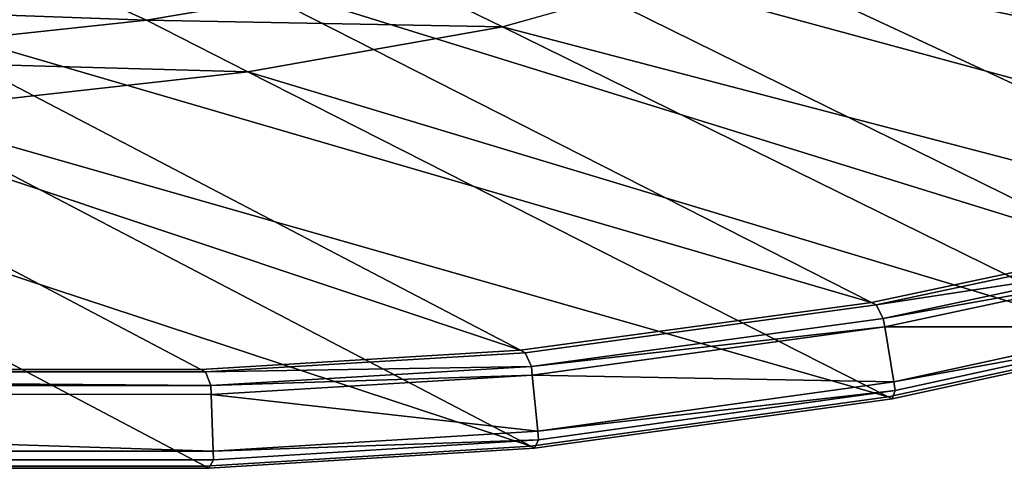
# Model space of a CAD drawing. Extents: x 0 to 1.55, y -0.75 to 0.
# Tile 41 of 77: x 1.09 to 1.29, y -0.75 to -0.66. Entities that reach past the tile are written whole.
import ezdxf

# ---------------------------------------------------------------- set-up
doc = ezdxf.new("R2010")
doc.units = 0
doc.layers.add('L1_BECKEN_AUSSEN_0', color=7, linetype='CONTINUOUS')
doc.layers.add('L2_BECKEN_INNEN_0', color=7, linetype='CONTINUOUS')

msp = doc.modelspace()

# ---------------------------------------------------------------- linework, layer by layer
at = {"layer": 'L1_BECKEN_AUSSEN_0', "color": 8}
for points, invisible_edges in [([(1.41097, -0.684291, 0.629168), (1.23731, -0.647445, 0.361591), (1.282193, -0.628531, 0.361591), (1.41097, -0.684291, 0.629168)], 8), ([(1.41097, -0.684291, 0.629168), (1.282193, -0.628531, 0.361591), (1.452729, -0.651577, 0.629154), (1.41097, -0.684291, 0.629168)], 8), ([(1.23731, -0.647445, 0.361591), (1.188678, -0.661238, 0.361591), (1.168254, -0.6512, 0.317814), (1.23731, -0.647445, 0.361591)], 8), ([(1.366093, -0.707564, 0.629178), (1.188678, -0.661238, 0.361591), (1.23731, -0.647445, 0.361591), (1.366093, -0.707564, 0.629178)], 8), ([(1.366093, -0.707564, 0.629178), (1.23731, -0.647445, 0.361591), (1.41097, -0.684291, 0.629168), (1.366093, -0.707564, 0.629178)], 8), ([(1.11707, -0.659892, 0.317814), (1.021631, -0.656519, 0.280165), (1.093552, -0.649081, 0.280165), (1.11707, -0.659892, 0.317814)], 8), ([(1.11707, -0.659892, 0.317814), (1.093552, -0.649081, 0.280165), (1.168254, -0.6512, 0.317814), (1.11707, -0.659892, 0.317814)], 8), ([(1.188678, -0.661238, 0.361591), (1.11707, -0.659892, 0.317814), (1.168254, -0.6512, 0.317814), (1.188678, -0.661238, 0.361591)], 8), ([(1.11707, -0.659892, 0.317814), (1.045174, -0.667646, 0.317814), (1.021631, -0.656519, 0.280165), (1.11707, -0.659892, 0.317814)], 8), ([(1.137494, -0.670261, 0.361591), (1.045174, -0.667646, 0.317814), (1.11707, -0.659892, 0.317814), (1.137494, -0.670261, 0.361591)], 8), ([(1.137494, -0.670261, 0.361591), (1.11707, -0.659892, 0.317814), (1.188678, -0.661238, 0.361591), (1.137494, -0.670261, 0.361591)], 8), ([(1.317464, -0.724537, 0.629186), (1.137494, -0.670261, 0.361591), (1.188678, -0.661238, 0.361591), (1.317464, -0.724537, 0.629186)], 8), ([(1.317464, -0.724537, 0.629186), (1.188678, -0.661238, 0.361591), (1.366093, -0.707564, 0.629178), (1.317464, -0.724537, 0.629186)], 8), ([(1.065598, -0.678308, 0.361591), (1.045174, -0.667646, 0.317814), (1.137494, -0.670261, 0.361591), (1.065598, -0.678308, 0.361591)], 8), ([(1.266282, -0.735639, 0.62919), (1.065598, -0.678308, 0.361591), (1.137494, -0.670261, 0.361591), (1.266282, -0.735639, 0.62919)], 8), ([(1.266282, -0.735639, 0.62919), (1.137494, -0.670261, 0.361591), (1.317464, -0.724537, 0.629186), (1.266282, -0.735639, 0.62919)], 8), ([(1.194388, -0.745541, 0.629194), (1.000073, -0.681598, 0.361591), (1.065598, -0.678308, 0.361591), (1.194388, -0.745541, 0.629194)], 8), ([(1.194388, -0.745541, 0.629194), (1.065598, -0.678308, 0.361591), (1.266282, -0.735639, 0.62919), (1.194388, -0.745541, 0.629194)], 8), ([(1.128864, -0.749589, 0.629196), (0.775, -0.681598, 0.361591), (1.000073, -0.681598, 0.361591), (1.128864, -0.749589, 0.629196)], 9), ([(0.775, -0.681598, 0.361591), (1.128864, -0.749589, 0.629196), (0.775, -0.749589, 0.629196), (0.775, -0.681598, 0.361591)], 9), ([(1.128864, -0.749589, 0.629196), (1.000073, -0.681598, 0.361591), (1.194388, -0.745541, 0.629194), (1.128864, -0.749589, 0.629196)], 8)]:
    msp.add_3dface(points, dxfattribs=dict(at, invisible_edges=invisible_edges))
at = {"layer": 'L2_BECKEN_INNEN_0', "color": 8}
for points, invisible_edges in [([(1.401317, -0.668255, 0.619856), (1.27094, -0.61135, 0.36228), (1.228443, -0.628807, 0.36164), (1.401317, -0.668255, 0.619856)], 8), ([(1.44056, -0.6376, 0.620304), (1.27094, -0.61135, 0.36228), (1.401317, -0.668255, 0.619856), (1.44056, -0.6376, 0.620304)], 8), ([(1.358938, -0.690039, 0.619288), (1.228443, -0.628807, 0.36164), (1.181807, -0.641693, 0.361029), (1.358938, -0.690039, 0.619288)], 8), ([(1.401317, -0.668255, 0.619856), (1.228443, -0.628807, 0.36164), (1.358938, -0.690039, 0.619288), (1.401317, -0.668255, 0.619856)], 8), ([(1.312425, -0.706096, 0.618728), (1.181807, -0.641693, 0.361029), (1.132174, -0.65019, 0.360509), (1.312425, -0.706096, 0.618728)], 8), ([(1.358938, -0.690039, 0.619288), (1.181807, -0.641693, 0.361029), (1.312425, -0.706096, 0.618728), (1.358938, -0.690039, 0.619288)], 8), ([(1.262952, -0.716658, 0.618224), (1.132174, -0.65019, 0.360509), (1.061475, -0.657922, 0.360081), (1.262952, -0.716658, 0.618224)], 8), ([(1.312425, -0.706096, 0.618728), (1.132174, -0.65019, 0.360509), (1.262952, -0.716658, 0.618224), (1.312425, -0.706096, 0.618728)], 8), ([(1.192334, -0.726269, 0.617824), (1.061475, -0.657922, 0.360081), (0.997048, -0.661, 0.359625), (1.192334, -0.726269, 0.617824)], 8), ([(1.262952, -0.716658, 0.618224), (1.061475, -0.657922, 0.360081), (1.192334, -0.726269, 0.617824), (1.262952, -0.716658, 0.618224)], 8), ([(0.997048, -0.661, 0.359625), (0.775, -0.730036, 0.617117), (1.128003, -0.730117, 0.617389), (0.997048, -0.661, 0.359625)], 9), ([(1.192334, -0.726269, 0.617824), (0.997048, -0.661, 0.359625), (1.128003, -0.730117, 0.617389), (1.192334, -0.726269, 0.617824)], 8), ([(1.263876, -0.717128, 0.620103), (1.312425, -0.706096, 0.618728), (1.262952, -0.716658, 0.618224), (1.263876, -0.717128, 0.620103)], 9), ([(1.312425, -0.706096, 0.618728), (1.263876, -0.717128, 0.620103), (1.313347, -0.70655, 0.620608), (1.312425, -0.706096, 0.618728)], 9), ([(1.314984, -0.709269, 0.623989), (1.313347, -0.70655, 0.620608), (1.263876, -0.717128, 0.620103), (1.314984, -0.709269, 0.623989)], 8), ([(1.314984, -0.709269, 0.623989), (1.263876, -0.717128, 0.620103), (1.2653, -0.719884, 0.623516), (1.314984, -0.709269, 0.623989)], 8), ([(1.315417, -0.710905, 0.624905), (1.314984, -0.709269, 0.623989), (1.2653, -0.719884, 0.623516), (1.315417, -0.710905, 0.624905)], 8), ([(1.315417, -0.710905, 0.624905), (1.2653, -0.719884, 0.623516), (1.265582, -0.721578, 0.624483), (1.315417, -0.710905, 0.624905)], 8), ([(1.318239, -0.721566, 0.630875), (1.315417, -0.710905, 0.624905), (1.265582, -0.721578, 0.624483), (1.318239, -0.721566, 0.630875)], 8), ([(1.193258, -0.726752, 0.619704), (1.262952, -0.716658, 0.618224), (1.192334, -0.726269, 0.617824), (1.193258, -0.726752, 0.619704)], 9), ([(1.262952, -0.716658, 0.618224), (1.193258, -0.726752, 0.619704), (1.263876, -0.717128, 0.620103), (1.262952, -0.716658, 0.618224)], 9), ([(1.194527, -0.729526, 0.623142), (1.263876, -0.717128, 0.620103), (1.193258, -0.726752, 0.619704), (1.194527, -0.729526, 0.623142)], 9), ([(1.263876, -0.717128, 0.620103), (1.194527, -0.729526, 0.623142), (1.2653, -0.719884, 0.623516), (1.263876, -0.717128, 0.620103)], 9), ([(1.265582, -0.721578, 0.624483), (1.2653, -0.719884, 0.623516), (1.194527, -0.729526, 0.623142), (1.265582, -0.721578, 0.624483)], 8), ([(1.265582, -0.721578, 0.624483), (1.194527, -0.729526, 0.623142), (1.194695, -0.731252, 0.62415), (1.265582, -0.721578, 0.624483)], 8), ([(1.267419, -0.732613, 0.630785), (1.265582, -0.721578, 0.624483), (1.194695, -0.731252, 0.62415), (1.267419, -0.732613, 0.630785)], 8), ([(1.318239, -0.721566, 0.630875), (1.265582, -0.721578, 0.624483), (1.267419, -0.732613, 0.630785), (1.318239, -0.721566, 0.630875)], 8), ([(1.318676, -0.723215, 0.631798), (1.318239, -0.721566, 0.630875), (1.267419, -0.732613, 0.630785), (1.318676, -0.723215, 0.631798)], 8), ([(1.318243, -0.72492, 0.630855), (1.266282, -0.735639, 0.62919), (1.317464, -0.724537, 0.629186), (1.318243, -0.72492, 0.630855)], 9), ([(1.318676, -0.723215, 0.631798), (1.267419, -0.732613, 0.630785), (1.267703, -0.734321, 0.63176), (1.318676, -0.723215, 0.631798)], 8), ([(1.267703, -0.734321, 0.63176), (1.318243, -0.72492, 0.630855), (1.318676, -0.723215, 0.631798), (1.267703, -0.734321, 0.63176)], 9), ([(1.128928, -0.730605, 0.619269), (1.192334, -0.726269, 0.617824), (1.128003, -0.730117, 0.617389), (1.128928, -0.730605, 0.619269)], 9), ([(1.192334, -0.726269, 0.617824), (1.128928, -0.730605, 0.619269), (1.193258, -0.726752, 0.619704), (1.192334, -0.726269, 0.617824)], 9), ([(1.194527, -0.729526, 0.623142), (1.193258, -0.726752, 0.619704), (1.128928, -0.730605, 0.619269), (1.194527, -0.729526, 0.623142)], 8), ([(1.266282, -0.735639, 0.62919), (1.318243, -0.72492, 0.630855), (1.267061, -0.736034, 0.63086), (1.266282, -0.735639, 0.62919)], 9), ([(1.318243, -0.72492, 0.630855), (1.267703, -0.734321, 0.63176), (1.267061, -0.736034, 0.63086), (1.318243, -0.72492, 0.630855)], 9), ([(0.775, -0.730524, 0.618996), (1.128003, -0.730117, 0.617389), (0.775, -0.730036, 0.617117), (0.775, -0.730524, 0.618996)], 9), ([(1.128003, -0.730117, 0.617389), (0.775, -0.730524, 0.618996), (1.128928, -0.730605, 0.619269), (1.128003, -0.730117, 0.617389)], 9), ([(1.130057, -0.733374, 0.622736), (0.775, -0.730524, 0.618996), (0.775, -0.733281, 0.622481), (1.130057, -0.733374, 0.622736)], 8), ([(1.130057, -0.733374, 0.622736), (1.128928, -0.730605, 0.619269), (0.775, -0.730524, 0.618996), (1.130057, -0.733374, 0.622736)], 8), ([(1.194527, -0.729526, 0.623142), (1.128928, -0.730605, 0.619269), (1.130057, -0.733374, 0.622736), (1.194527, -0.729526, 0.623142)], 8), ([(1.194695, -0.731252, 0.62415), (1.194527, -0.729526, 0.623142), (1.130057, -0.733374, 0.622736), (1.194695, -0.731252, 0.62415)], 8), ([(1.194695, -0.731252, 0.62415), (1.130057, -0.733374, 0.622736), (1.130118, -0.735126, 0.623788), (1.194695, -0.731252, 0.62415)], 8), ([(1.195792, -0.742504, 0.630715), (1.194695, -0.731252, 0.62415), (1.130118, -0.735126, 0.623788), (1.195792, -0.742504, 0.630715)], 8), ([(1.267419, -0.732613, 0.630785), (1.194695, -0.731252, 0.62415), (1.195792, -0.742504, 0.630715), (1.267419, -0.732613, 0.630785)], 8), ([(1.267703, -0.734321, 0.63176), (1.267419, -0.732613, 0.630785), (1.195792, -0.742504, 0.630715), (1.267703, -0.734321, 0.63176)], 8), ([(1.130118, -0.735126, 0.623788), (0.775, -0.733281, 0.622481), (0.775, -0.735046, 0.62356), (1.130118, -0.735126, 0.623788)], 9), ([(0.775, -0.733281, 0.622481), (1.130118, -0.735126, 0.623788), (1.130057, -0.733374, 0.622736), (0.775, -0.733281, 0.622481)], 9), ([(1.267703, -0.734321, 0.63176), (1.195792, -0.742504, 0.630715), (1.195962, -0.744244, 0.63173), (1.267703, -0.734321, 0.63176)], 8), ([(1.195962, -0.744244, 0.63173), (1.267061, -0.736034, 0.63086), (1.267703, -0.734321, 0.63176), (1.195962, -0.744244, 0.63173)], 9), ([(1.130515, -0.746546, 0.63064), (1.130118, -0.735126, 0.623788), (0.775, -0.735046, 0.62356), (1.130515, -0.746546, 0.63064)], 8), ([(1.130515, -0.746546, 0.63064), (0.775, -0.735046, 0.62356), (0.775, -0.746545, 0.630593), (1.130515, -0.746546, 0.63064)], 8), ([(1.195792, -0.742504, 0.630715), (1.130118, -0.735126, 0.623788), (1.130515, -0.746546, 0.63064), (1.195792, -0.742504, 0.630715)], 8), ([(1.267061, -0.736034, 0.63086), (1.194388, -0.745541, 0.629194), (1.266282, -0.735639, 0.62919), (1.267061, -0.736034, 0.63086)], 9), ([(1.194388, -0.745541, 0.629194), (1.267061, -0.736034, 0.63086), (1.195167, -0.745948, 0.630864), (1.194388, -0.745541, 0.629194)], 9), ([(1.267061, -0.736034, 0.63086), (1.195962, -0.744244, 0.63173), (1.195167, -0.745948, 0.630864), (1.267061, -0.736034, 0.63086)], 9), ([(1.195962, -0.744244, 0.63173), (1.195792, -0.742504, 0.630715), (1.130515, -0.746546, 0.63064), (1.195962, -0.744244, 0.63173)], 8), ([(1.195962, -0.744244, 0.63173), (1.130515, -0.746546, 0.63064), (1.130577, -0.748312, 0.631699), (1.195962, -0.744244, 0.63173)], 8), ([(1.130577, -0.748312, 0.631699), (1.195167, -0.745948, 0.630864), (1.195962, -0.744244, 0.63173), (1.130577, -0.748312, 0.631699)], 9), ([(1.130577, -0.748312, 0.631699), (0.775, -0.746545, 0.630593), (0.775, -0.748323, 0.631681), (1.130577, -0.748312, 0.631699)], 9), ([(0.775, -0.746545, 0.630593), (1.130577, -0.748312, 0.631699), (1.130515, -0.746546, 0.63064), (0.775, -0.746545, 0.630593)], 9), ([(1.195167, -0.745948, 0.630864), (1.128864, -0.749589, 0.629196), (1.194388, -0.745541, 0.629194), (1.195167, -0.745948, 0.630864)], 9), ([(1.128864, -0.749589, 0.629196), (1.195167, -0.745948, 0.630864), (1.129643, -0.75, 0.630866), (1.128864, -0.749589, 0.629196)], 9), ([(1.195167, -0.745948, 0.630864), (1.130577, -0.748312, 0.631699), (1.129643, -0.75, 0.630866), (1.195167, -0.745948, 0.630864)], 9), ([(0.775, -0.748323, 0.631681), (1.129643, -0.75, 0.630866), (1.130577, -0.748312, 0.631699), (0.775, -0.748323, 0.631681)], 9), ([(1.129643, -0.75, 0.630866), (0.775, -0.748323, 0.631681), (0.775, -0.75, 0.630866), (1.129643, -0.75, 0.630866)], 9), ([(1.129643, -0.75, 0.630866), (0.775, -0.749589, 0.629196), (1.128864, -0.749589, 0.629196), (1.129643, -0.75, 0.630866)], 9), ([(0.775, -0.749589, 0.629196), (1.129643, -0.75, 0.630866), (0.775, -0.75, 0.630866), (0.775, -0.749589, 0.629196)], 9)]:
    msp.add_3dface(points, dxfattribs=dict(at, invisible_edges=invisible_edges))

doc.saveas('drawing.dxf')
